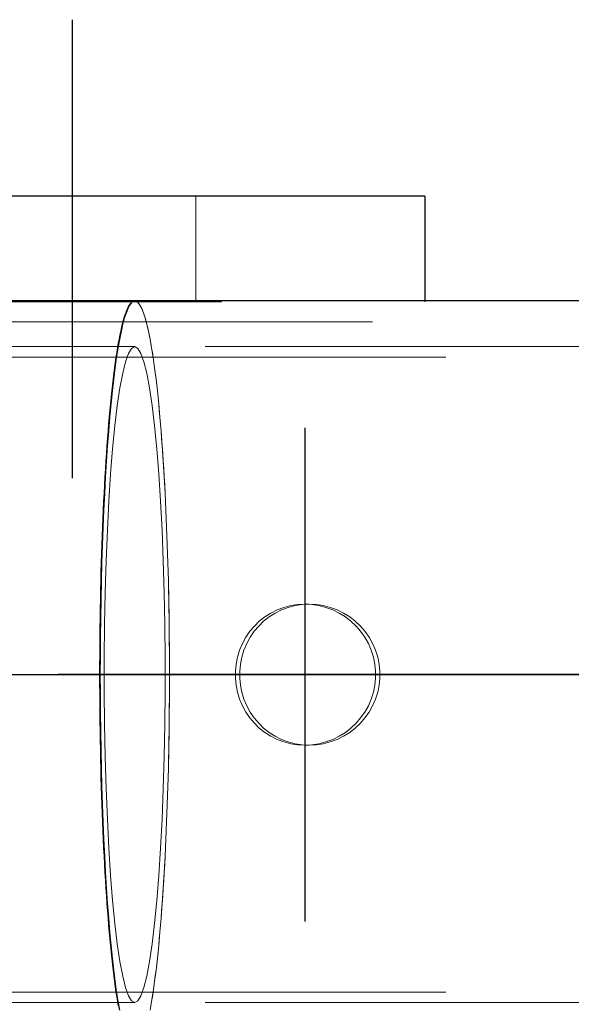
# Model space of a CAD drawing. Header units: millimetres. Extents: x -851 to 2, y 9346 to 10016.
# Tile 82 of 256: x -782.02 to -780.45, y 9574.86 to 9577.65. Entities that reach past the tile are written whole.
import ezdxf

# ---------------------------------------------------------------- set-up
doc = ezdxf.new("R2010")
doc.units = ezdxf.units.MM
doc.header["$LTSCALE"] = 10
doc.linetypes.add('HIDDEN', pattern=[0.375, 0.25, -0.125])
doc.linetypes.add('MITTE', pattern=[2, 1.25, -0.25, 0.25, -0.25])
for name, color, linetype, lineweight in [('PS_Hidden', 2, 'HIDDEN', 9), ('PS_Shape', 161, 'Continuous', 30), ('PS_SOLID', 7, 'Continuous', 30)]:
    doc.layers.add(name, color=color, linetype=linetype, lineweight=lineweight)
doc.layers.add('PS_Mid', color=5, linetype='MITTE')

# ---------------------------------------------------------------- blocks, each defined once
blk = doc.blocks.new('*X706')
at = {"layer": 'PS_Hidden', "color": 2, "linetype": 'HIDDEN'}
for p, q in [((-781.5184, 9577.1476), (-781.5184, 9576.8476)), ((-783.9456, 9576.8476), (-780.8684, 9576.8476)), ((-781.6917, 9576.8504), (-781.6867, 9576.849)), ((-781.6892, 9576.85), (-781.6917, 9576.8504)), ((-781.6917, 9576.8504), (-781.6917, 9576.8504)), ((-781.6867, 9576.849), (-781.6892, 9576.85)), ((-781.6867, 9576.849), (-781.6817, 9576.8449)), ((-781.6842, 9576.8473), (-781.6867, 9576.849)), ((-781.6817, 9576.8449), (-781.6842, 9576.8473)), ((-781.6817, 9576.8449), (-781.6768, 9576.8381)), ((-781.6792, 9576.8419), (-781.6817, 9576.8449)), ((-781.6768, 9576.8381), (-781.6792, 9576.8419)), ((-781.6768, 9576.8381), (-781.6718, 9576.8287)), ((-781.6743, 9576.8337), (-781.6768, 9576.8381)), ((-781.6718, 9576.8287), (-781.6743, 9576.8337)), ((-781.6718, 9576.8287), (-781.667, 9576.8165)), ((-781.6694, 9576.8229), (-781.6718, 9576.8287)), ((-780.8684, 9576.8504), (-780.8684, 9576.8476)), ((-781.667, 9576.8165), (-781.6694, 9576.8229)), ((-781.667, 9576.8165), (-781.6622, 9576.8018)), ((-781.6646, 9576.8095), (-781.667, 9576.8165)), ((-781.6622, 9576.8018), (-781.6646, 9576.8095)), ((-781.6622, 9576.8018), (-781.6574, 9576.7844)), ((-781.6598, 9576.7934), (-781.6622, 9576.8018)), ((-783.5168, 9576.7904), (-774.1684, 9576.7904)), ((-781.6574, 9576.7844), (-781.6598, 9576.7934)), ((-781.6574, 9576.7844), (-781.6528, 9576.7645)), ((-781.6551, 9576.7747), (-781.6574, 9576.7844)), ((-781.6528, 9576.7645), (-781.6551, 9576.7747)), ((-781.6528, 9576.7645), (-781.6483, 9576.742)), ((-781.6505, 9576.7536), (-781.6528, 9576.7645)), ((-781.6483, 9576.742), (-781.6505, 9576.7536)), ((-781.6483, 9576.742), (-781.6438, 9576.7172)), ((-781.646, 9576.7299), (-781.6483, 9576.742)), ((-781.6917, 9576.7204), (-783.8684, 9576.7204)), ((-781.7005, 9576.7156), (-781.7091, 9576.7013)), ((-781.7005, 9576.7156), (-781.7091, 9576.7013)), ((-781.6917, 9576.7204), (-781.7005, 9576.7156)), ((-781.6917, 9576.7204), (-781.7005, 9576.7156)), ((-781.6829, 9576.7156), (-781.6917, 9576.7204)), ((-781.6829, 9576.7156), (-781.6917, 9576.7204)), ((-486.4917, 9576.7204), (-781.6917, 9576.7204)), ((-781.6743, 9576.7013), (-781.6829, 9576.7156)), ((-781.6743, 9576.7013), (-781.6829, 9576.7156)), ((-781.6438, 9576.7172), (-781.646, 9576.7299)), ((-781.6438, 9576.7172), (-781.6395, 9576.6899)), ((-781.6417, 9576.7038), (-781.6438, 9576.7172)), ((-783.3084, 9576.6904), (-774.1684, 9576.6904)), ((-781.7091, 9576.7013), (-781.7176, 9576.6777)), ((-781.7091, 9576.7013), (-781.7176, 9576.6777)), ((-781.6658, 9576.6777), (-781.6743, 9576.7013)), ((-781.6658, 9576.6777), (-781.6743, 9576.7013)), ((-781.6395, 9576.6899), (-781.6417, 9576.7038)), ((-781.6395, 9576.6899), (-781.6354, 9576.6604)), ((-781.6374, 9576.6754), (-781.6395, 9576.6899)), ((-781.7176, 9576.6777), (-781.7258, 9576.645)), ((-781.7176, 9576.6777), (-781.7258, 9576.645)), ((-781.6576, 9576.645), (-781.6658, 9576.6777)), ((-781.6576, 9576.645), (-781.6658, 9576.6777)), ((-781.6354, 9576.6604), (-781.6374, 9576.6754)), ((-781.6354, 9576.6604), (-781.6313, 9576.6286)), ((-781.6333, 9576.6448), (-781.6354, 9576.6604)), ((-781.7258, 9576.645), (-781.7337, 9576.6035)), ((-781.7258, 9576.645), (-781.7337, 9576.6035)), ((-781.6497, 9576.6035), (-781.6576, 9576.645)), ((-781.6497, 9576.6035), (-781.6576, 9576.645)), ((-781.6313, 9576.6286), (-781.6333, 9576.6448)), ((-781.7337, 9576.6035), (-781.7411, 9576.5537)), ((-781.7337, 9576.6035), (-781.7411, 9576.5537)), ((-781.6423, 9576.5537), (-781.6497, 9576.6035)), ((-781.6423, 9576.5537), (-781.6497, 9576.6035)), ((-781.6313, 9576.6286), (-781.6275, 9576.5947)), ((-781.6294, 9576.6119), (-781.6313, 9576.6286)), ((-781.6275, 9576.5947), (-781.6294, 9576.6119)), ((-781.6275, 9576.5947), (-781.6237, 9576.5586)), ((-781.6256, 9576.5769), (-781.6275, 9576.5947)), ((-781.6237, 9576.5586), (-781.6256, 9576.5769)), ((-781.7411, 9576.5537), (-781.7481, 9576.496)), ((-781.7411, 9576.5537), (-781.7481, 9576.496)), ((-781.6353, 9576.496), (-781.6423, 9576.5537)), ((-781.6353, 9576.496), (-781.6423, 9576.5537)), ((-781.6237, 9576.5586), (-781.6202, 9576.5207)), ((-781.622, 9576.5399), (-781.6237, 9576.5586)), ((-781.6202, 9576.5207), (-781.622, 9576.5399)), ((-781.6202, 9576.5207), (-781.6169, 9576.4808)), ((-781.6185, 9576.501), (-781.6202, 9576.5207)), ((-781.7481, 9576.496), (-781.7544, 9576.4311)), ((-781.7481, 9576.496), (-781.7544, 9576.4311)), ((-781.629, 9576.4311), (-781.6353, 9576.496)), ((-781.629, 9576.4311), (-781.6353, 9576.496)), ((-781.6169, 9576.4808), (-781.6185, 9576.501)), ((-781.6169, 9576.4808), (-781.6137, 9576.4392)), ((-781.6153, 9576.4602), (-781.6169, 9576.4808)), ((-781.6137, 9576.4392), (-781.6153, 9576.4602)), ((-781.6137, 9576.4392), (-781.6107, 9576.3959)), ((-781.6122, 9576.4178), (-781.6137, 9576.4392)), ((-781.7544, 9576.4311), (-781.7601, 9576.3596)), ((-781.7544, 9576.4311), (-781.7601, 9576.3596)), ((-781.6233, 9576.3596), (-781.629, 9576.4311)), ((-781.6233, 9576.3596), (-781.629, 9576.4311)), ((-781.6107, 9576.3959), (-781.6122, 9576.4178)), ((-781.6107, 9576.3959), (-781.608, 9576.3511)), ((-781.6093, 9576.3737), (-781.6107, 9576.3959)), ((-781.7601, 9576.3596), (-781.7651, 9576.2823)), ((-781.7601, 9576.3596), (-781.7651, 9576.2823)), ((-781.6183, 9576.2823), (-781.6233, 9576.3596)), ((-781.6183, 9576.2823), (-781.6233, 9576.3596)), ((-781.608, 9576.3511), (-781.6093, 9576.3737)), ((-781.608, 9576.3511), (-781.6055, 9576.3048)), ((-781.6067, 9576.3281), (-781.608, 9576.3511)), ((-781.6055, 9576.3048), (-781.6067, 9576.3281)), ((-781.6055, 9576.3048), (-781.6031, 9576.2572)), ((-781.6043, 9576.2811), (-781.6055, 9576.3048)), ((-781.7651, 9576.2823), (-781.7694, 9576.1999)), ((-781.7651, 9576.2823), (-781.7694, 9576.1999)), ((-781.614, 9576.1999), (-781.6183, 9576.2823)), ((-781.614, 9576.1999), (-781.6183, 9576.2823)), ((-781.6031, 9576.2572), (-781.6043, 9576.2811)), ((-781.6031, 9576.2572), (-781.6011, 9576.2084)), ((-781.6021, 9576.2329), (-781.6031, 9576.2572)), ((-781.6011, 9576.2084), (-781.6021, 9576.2329)), ((-781.7694, 9576.1999), (-781.7729, 9576.1134)), ((-781.7694, 9576.1999), (-781.7729, 9576.1134)), ((-781.6105, 9576.1134), (-781.614, 9576.1999)), ((-781.6105, 9576.1134), (-781.614, 9576.1999)), ((-781.6011, 9576.2084), (-781.5992, 9576.1585)), ((-781.6001, 9576.1836), (-781.6011, 9576.2084)), ((-781.5992, 9576.1585), (-781.6001, 9576.1836)), ((-781.5992, 9576.1585), (-781.5976, 9576.1077)), ((-781.5984, 9576.1332), (-781.5992, 9576.1585)), ((-781.5976, 9576.1077), (-781.5984, 9576.1332)), ((-781.7729, 9576.1134), (-781.7755, 9576.0235)), ((-781.7729, 9576.1134), (-781.7755, 9576.0235)), ((-781.6079, 9576.0235), (-781.6105, 9576.1134)), ((-781.6079, 9576.0235), (-781.6105, 9576.1134)), ((-781.5976, 9576.1077), (-781.5962, 9576.0561)), ((-781.5969, 9576.082), (-781.5976, 9576.1077)), ((-781.5962, 9576.0561), (-781.5969, 9576.082)), ((-781.5962, 9576.0561), (-781.5951, 9576.0037)), ((-781.5956, 9576.03), (-781.5962, 9576.0561)), ((-781.7755, 9576.0235), (-781.7772, 9575.9312)), ((-781.7755, 9576.0235), (-781.7772, 9575.9312)), ((-781.6062, 9575.9312), (-781.6079, 9576.0235)), ((-781.6062, 9575.9312), (-781.6079, 9576.0235)), ((-781.5951, 9576.0037), (-781.5956, 9576.03)), ((-781.5951, 9576.0037), (-781.5942, 9575.9509)), ((-781.5946, 9575.9774), (-781.5951, 9576.0037)), ((-781.2485, 9575.9863), (-781.2286, 9575.9894)), ((-781.2162, 9575.9894), (-781.2361, 9575.9863)), ((-781.2286, 9575.9894), (-781.2089, 9575.9904)), ((-781.1966, 9575.9904), (-781.2162, 9575.9894)), ((-781.2089, 9575.9904), (-781.1892, 9575.9894)), ((-781.2089, 9575.9904), (-781.2089, 9575.9904)), ((-781.1966, 9575.9904), (-781.2089, 9575.9904)), ((-781.1769, 9575.9894), (-781.1966, 9575.9904)), ((-781.1892, 9575.9894), (-781.1692, 9575.9863)), ((-781.1569, 9575.9863), (-781.1769, 9575.9894)), ((-781.5942, 9575.9509), (-781.5946, 9575.9774)), ((-781.3225, 9575.9541), (-781.3055, 9575.965)), ((-781.2932, 9575.965), (-781.3102, 9575.9541)), ((-781.3055, 9575.965), (-781.2873, 9575.9741)), ((-781.2749, 9575.9741), (-781.2932, 9575.965)), ((-781.2873, 9575.9741), (-781.2681, 9575.9812)), ((-781.2558, 9575.9812), (-781.2749, 9575.9741)), ((-781.2681, 9575.9812), (-781.2485, 9575.9863)), ((-781.2361, 9575.9863), (-781.2558, 9575.9812)), ((-781.1692, 9575.9863), (-781.1493, 9575.9812)), ((-781.137, 9575.9812), (-781.1569, 9575.9863)), ((-781.1493, 9575.9812), (-781.1299, 9575.9741)), ((-781.1176, 9575.9741), (-781.137, 9575.9812)), ((-781.1299, 9575.9741), (-781.1114, 9575.965)), ((-781.0991, 9575.965), (-781.1176, 9575.9741)), ((-781.1114, 9575.965), (-781.094, 9575.9541)), ((-781.0817, 9575.9541), (-781.0991, 9575.965)), ((-781.5942, 9575.9509), (-781.5936, 9575.8976)), ((-781.5939, 9575.9243), (-781.5942, 9575.9509)), ((-781.352, 9575.9283), (-781.3381, 9575.9418)), ((-781.3259, 9575.9418), (-781.3398, 9575.9283)), ((-781.3381, 9575.9418), (-781.3225, 9575.9541)), ((-781.3102, 9575.9541), (-781.3259, 9575.9418)), ((-781.094, 9575.9541), (-781.078, 9575.9418)), ((-781.0658, 9575.9418), (-781.0817, 9575.9541)), ((-781.078, 9575.9418), (-781.0637, 9575.9283)), ((-781.0514, 9575.9283), (-781.0658, 9575.9418)), ((-781.7772, 9575.9312), (-781.7781, 9575.8375)), ((-781.7772, 9575.9312), (-781.7781, 9575.8375)), ((-781.6053, 9575.8375), (-781.6062, 9575.9312)), ((-781.6053, 9575.8375), (-781.6062, 9575.9312)), ((-781.5936, 9575.8976), (-781.5939, 9575.9243)), ((-781.3761, 9575.8967), (-781.3647, 9575.9133)), ((-781.3647, 9575.9133), (-781.352, 9575.9283)), ((-781.3525, 9575.9132), (-781.3639, 9575.8966)), ((-781.3398, 9575.9283), (-781.3525, 9575.9132)), ((-781.0637, 9575.9283), (-781.0506, 9575.9133)), ((-781.0384, 9575.9132), (-781.0514, 9575.9283)), ((-781.0506, 9575.9133), (-781.0388, 9575.8967)), ((-781.0267, 9575.8966), (-781.0384, 9575.9132)), ((-781.5936, 9575.8976), (-781.5932, 9575.8441)), ((-781.5933, 9575.8709), (-781.5936, 9575.8976)), ((-781.3939, 9575.8598), (-781.3859, 9575.8788)), ((-781.3859, 9575.8788), (-781.3761, 9575.8967)), ((-781.3738, 9575.8787), (-781.3818, 9575.8598)), ((-781.3639, 9575.8966), (-781.3738, 9575.8787)), ((-781.0388, 9575.8967), (-781.0287, 9575.8788)), ((-781.0287, 9575.8788), (-781.0204, 9575.8598)), ((-781.0165, 9575.8787), (-781.0267, 9575.8966)), ((-781.0083, 9575.8598), (-781.0165, 9575.8787)), ((-781.5932, 9575.8441), (-781.5933, 9575.8709)), ((-781.3998, 9575.8401), (-781.3939, 9575.8598)), ((-781.3818, 9575.8598), (-781.3877, 9575.8401)), ((-781.0204, 9575.8598), (-781.0142, 9575.8401)), ((-781.0021, 9575.8401), (-781.0083, 9575.8598)), ((-781.7781, 9575.8375), (-781.7781, 9575.7433)), ((-781.7781, 9575.8375), (-781.7781, 9575.7433)), ((-781.6053, 9575.7433), (-781.6053, 9575.8375)), ((-781.6053, 9575.7433), (-781.6053, 9575.8375)), ((-781.5932, 9575.8441), (-781.5931, 9575.7904)), ((-781.5931, 9575.8172), (-781.5932, 9575.8441)), ((-781.4058, 9575.8002), (-781.4038, 9575.8201)), ((-781.4038, 9575.8201), (-781.3998, 9575.8401)), ((-781.3917, 9575.8201), (-781.3937, 9575.8002)), ((-781.3877, 9575.8401), (-781.3917, 9575.8201)), ((-781.0142, 9575.8401), (-781.0101, 9575.8201)), ((-781.0101, 9575.8201), (-781.008, 9575.8002)), ((-780.998, 9575.8201), (-781.0021, 9575.8401)), ((-780.9959, 9575.8002), (-780.998, 9575.8201)), ((-781.5931, 9575.7904), (-781.5931, 9575.8172)), ((-781.4058, 9575.7805), (-781.4058, 9575.8002)), ((-781.3937, 9575.8002), (-781.3937, 9575.7805)), ((-781.008, 9575.8002), (-781.008, 9575.7805)), ((-780.9959, 9575.7805), (-780.9959, 9575.8002)), ((-781.5931, 9575.7904), (-781.5932, 9575.7367)), ((-781.5931, 9575.7635), (-781.5931, 9575.7904)), ((-781.5931, 9575.7904), (-781.5931, 9575.7904)), ((-781.4038, 9575.7606), (-781.4058, 9575.7805)), ((-781.3937, 9575.7805), (-781.3917, 9575.7606)), ((-781.008, 9575.7805), (-781.0101, 9575.7606)), ((-780.998, 9575.7606), (-780.9959, 9575.7805)), ((-781.7781, 9575.7433), (-781.7772, 9575.6495)), ((-781.7781, 9575.7433), (-781.7772, 9575.6495)), ((-781.6062, 9575.6495), (-781.6053, 9575.7433)), ((-781.6062, 9575.6495), (-781.6053, 9575.7433)), ((-781.5932, 9575.7367), (-781.5936, 9575.6831)), ((-781.5933, 9575.7099), (-781.5932, 9575.7367)), ((-781.5932, 9575.7367), (-781.5931, 9575.7635)), ((-781.3998, 9575.7406), (-781.4038, 9575.7606)), ((-781.3939, 9575.7209), (-781.3998, 9575.7406)), ((-781.3917, 9575.7606), (-781.3877, 9575.7406)), ((-781.3877, 9575.7406), (-781.3818, 9575.721)), ((-781.0142, 9575.7406), (-781.0204, 9575.7209)), ((-781.0101, 9575.7606), (-781.0142, 9575.7406)), ((-781.0083, 9575.721), (-781.0021, 9575.7406)), ((-781.0021, 9575.7406), (-780.998, 9575.7606)), ((-781.5936, 9575.6831), (-781.5933, 9575.7099)), ((-781.3859, 9575.702), (-781.3939, 9575.7209)), ((-781.3818, 9575.721), (-781.3738, 9575.702)), ((-781.0204, 9575.7209), (-781.0287, 9575.702)), ((-781.0165, 9575.702), (-781.0083, 9575.721)), ((-781.5936, 9575.6831), (-781.5942, 9575.6299)), ((-781.5939, 9575.6564), (-781.5936, 9575.6831)), ((-781.3761, 9575.6841), (-781.3859, 9575.702)), ((-781.3647, 9575.6675), (-781.3761, 9575.6841)), ((-781.3738, 9575.702), (-781.3639, 9575.6841)), ((-781.3639, 9575.6841), (-781.3525, 9575.6675)), ((-781.0388, 9575.6841), (-781.0506, 9575.6675)), ((-781.0287, 9575.702), (-781.0388, 9575.6841)), ((-781.0384, 9575.6675), (-781.0267, 9575.6841)), ((-781.0267, 9575.6841), (-781.0165, 9575.702)), ((-781.5942, 9575.6299), (-781.5939, 9575.6564)), ((-781.352, 9575.6524), (-781.3647, 9575.6675)), ((-781.3525, 9575.6675), (-781.3398, 9575.6524)), ((-781.3381, 9575.6389), (-781.352, 9575.6524)), ((-781.3398, 9575.6524), (-781.3259, 9575.6389)), ((-781.0637, 9575.6524), (-781.078, 9575.6389)), ((-781.0658, 9575.6389), (-781.0514, 9575.6524)), ((-781.0506, 9575.6675), (-781.0637, 9575.6524)), ((-781.0514, 9575.6524), (-781.0384, 9575.6675)), ((-781.7772, 9575.6495), (-781.7755, 9575.5573)), ((-781.7772, 9575.6495), (-781.7755, 9575.5573)), ((-781.6079, 9575.5573), (-781.6062, 9575.6495)), ((-781.6079, 9575.5573), (-781.6062, 9575.6495)), ((-781.5942, 9575.6299), (-781.5951, 9575.577)), ((-781.5946, 9575.6034), (-781.5942, 9575.6299)), ((-781.3225, 9575.6266), (-781.3381, 9575.6389)), ((-781.3259, 9575.6389), (-781.3102, 9575.6266)), ((-781.3055, 9575.6158), (-781.3225, 9575.6266)), ((-781.3102, 9575.6266), (-781.2932, 9575.6158)), ((-781.094, 9575.6266), (-781.1114, 9575.6158)), ((-781.0991, 9575.6158), (-781.0817, 9575.6266)), ((-781.078, 9575.6389), (-781.094, 9575.6266)), ((-781.0817, 9575.6266), (-781.0658, 9575.6389)), ((-781.5951, 9575.577), (-781.5946, 9575.6034)), ((-781.2873, 9575.6066), (-781.3055, 9575.6158)), ((-781.2932, 9575.6158), (-781.2749, 9575.6066)), ((-781.2681, 9575.5995), (-781.2873, 9575.6066)), ((-781.2749, 9575.6066), (-781.2558, 9575.5995)), ((-781.2485, 9575.5944), (-781.2681, 9575.5995)), ((-781.2558, 9575.5995), (-781.2361, 9575.5944)), ((-781.1493, 9575.5995), (-781.1692, 9575.5944)), ((-781.1569, 9575.5944), (-781.137, 9575.5995)), ((-781.1299, 9575.6066), (-781.1493, 9575.5995)), ((-781.137, 9575.5995), (-781.1176, 9575.6066)), ((-781.1114, 9575.6158), (-781.1299, 9575.6066)), ((-781.1176, 9575.6066), (-781.0991, 9575.6158)), ((-781.5951, 9575.577), (-781.5962, 9575.5247)), ((-781.5956, 9575.5508), (-781.5951, 9575.577)), ((-781.2286, 9575.5914), (-781.2485, 9575.5944)), ((-781.2361, 9575.5944), (-781.2162, 9575.5914)), ((-781.2089, 9575.5904), (-781.2286, 9575.5914)), ((-781.2162, 9575.5914), (-781.1966, 9575.5904)), ((-781.1892, 9575.5914), (-781.2089, 9575.5904)), ((-781.1966, 9575.5904), (-781.2089, 9575.5904)), ((-781.1966, 9575.5904), (-781.1769, 9575.5914)), ((-781.1692, 9575.5944), (-781.1892, 9575.5914)), ((-781.1769, 9575.5914), (-781.1569, 9575.5944)), ((-781.7755, 9575.5573), (-781.7729, 9575.4674)), ((-781.7755, 9575.5573), (-781.7729, 9575.4674)), ((-781.6105, 9575.4674), (-781.6079, 9575.5573)), ((-781.6105, 9575.4674), (-781.6079, 9575.5573)), ((-781.5962, 9575.5247), (-781.5956, 9575.5508)), ((-781.5962, 9575.5247), (-781.5976, 9575.473)), ((-781.5969, 9575.4988), (-781.5962, 9575.5247)), ((-781.5976, 9575.473), (-781.5969, 9575.4988)), ((-781.7729, 9575.4674), (-781.7694, 9575.3808)), ((-781.7729, 9575.4674), (-781.7694, 9575.3808)), ((-781.614, 9575.3808), (-781.6105, 9575.4674)), ((-781.614, 9575.3808), (-781.6105, 9575.4674)), ((-781.5976, 9575.473), (-781.5992, 9575.4222)), ((-781.5984, 9575.4475), (-781.5976, 9575.473)), ((-781.5992, 9575.4222), (-781.5984, 9575.4475)), ((-781.5992, 9575.4222), (-781.6011, 9575.3723)), ((-781.6001, 9575.3972), (-781.5992, 9575.4222)), ((-781.7694, 9575.3808), (-781.7651, 9575.2984)), ((-781.7694, 9575.3808), (-781.7651, 9575.2984)), ((-781.6183, 9575.2984), (-781.614, 9575.3808)), ((-781.6183, 9575.2984), (-781.614, 9575.3808)), ((-781.6011, 9575.3723), (-781.6001, 9575.3972)), ((-781.6011, 9575.3723), (-781.6031, 9575.3235)), ((-781.6031, 9575.3235), (-781.6021, 9575.3478)), ((-781.6021, 9575.3478), (-781.6011, 9575.3723)), ((-781.6031, 9575.3235), (-781.6055, 9575.2759)), ((-781.6043, 9575.2996), (-781.6031, 9575.3235)), ((-781.7651, 9575.2984), (-781.7601, 9575.2211)), ((-781.7651, 9575.2984), (-781.7601, 9575.2211)), ((-781.6233, 9575.2211), (-781.6183, 9575.2984)), ((-781.6233, 9575.2211), (-781.6183, 9575.2984)), ((-781.6055, 9575.2759), (-781.6043, 9575.2996)), ((-781.6055, 9575.2759), (-781.608, 9575.2297)), ((-781.6067, 9575.2526), (-781.6055, 9575.2759)), ((-781.608, 9575.2297), (-781.6067, 9575.2526)), ((-781.7601, 9575.2211), (-781.7544, 9575.1496)), ((-781.7601, 9575.2211), (-781.7544, 9575.1496)), ((-781.629, 9575.1496), (-781.6233, 9575.2211)), ((-781.629, 9575.1496), (-781.6233, 9575.2211)), ((-781.608, 9575.2297), (-781.6107, 9575.1848)), ((-781.6107, 9575.1848), (-781.6093, 9575.2071)), ((-781.6093, 9575.2071), (-781.608, 9575.2297)), ((-781.6107, 9575.1848), (-781.6137, 9575.1415)), ((-781.6122, 9575.163), (-781.6107, 9575.1848)), ((-781.7544, 9575.1496), (-781.7481, 9575.0847)), ((-781.7544, 9575.1496), (-781.7481, 9575.0847)), ((-781.6353, 9575.0847), (-781.629, 9575.1496)), ((-781.6353, 9575.0847), (-781.629, 9575.1496)), ((-781.6137, 9575.1415), (-781.6122, 9575.163)), ((-781.6137, 9575.1415), (-781.6169, 9575.0999)), ((-781.6153, 9575.1205), (-781.6137, 9575.1415)), ((-781.6169, 9575.0999), (-781.6202, 9575.0601)), ((-781.6185, 9575.0798), (-781.6169, 9575.0999)), ((-781.6169, 9575.0999), (-781.6153, 9575.1205)), ((-781.7481, 9575.0847), (-781.7411, 9575.0271)), ((-781.7481, 9575.0847), (-781.7411, 9575.0271)), ((-781.6423, 9575.0271), (-781.6353, 9575.0847)), ((-781.6423, 9575.0271), (-781.6353, 9575.0847)), ((-781.6202, 9575.0601), (-781.6185, 9575.0798)), ((-781.6202, 9575.0601), (-781.6237, 9575.0221)), ((-781.6237, 9575.0221), (-781.622, 9575.0408)), ((-781.622, 9575.0408), (-781.6202, 9575.0601)), ((-781.7411, 9575.0271), (-781.7337, 9574.9772)), ((-781.7411, 9575.0271), (-781.7337, 9574.9772)), ((-781.6497, 9574.9772), (-781.6423, 9575.0271)), ((-781.6497, 9574.9772), (-781.6423, 9575.0271)), ((-781.6237, 9575.0221), (-781.6275, 9574.9861)), ((-781.6256, 9575.0038), (-781.6237, 9575.0221)), ((-781.6275, 9574.9861), (-781.6313, 9574.9521)), ((-781.6294, 9574.9689), (-781.6275, 9574.9861)), ((-781.6275, 9574.9861), (-781.6256, 9575.0038)), ((-781.7337, 9574.9772), (-781.7258, 9574.9357)), ((-781.7337, 9574.9772), (-781.7258, 9574.9357)), ((-781.6576, 9574.9357), (-781.6497, 9574.9772)), ((-781.6576, 9574.9357), (-781.6497, 9574.9772)), ((-781.6313, 9574.9521), (-781.6294, 9574.9689)), ((-781.7258, 9574.9357), (-781.7176, 9574.903)), ((-781.7258, 9574.9357), (-781.7176, 9574.903)), ((-781.6658, 9574.903), (-781.6576, 9574.9357)), ((-781.6658, 9574.903), (-781.6576, 9574.9357)), ((-781.6313, 9574.9521), (-781.6354, 9574.9204)), ((-781.6354, 9574.9204), (-781.6333, 9574.936)), ((-781.6333, 9574.936), (-781.6313, 9574.9521)), ((-781.7176, 9574.903), (-781.7091, 9574.8794)), ((-781.7176, 9574.903), (-781.7091, 9574.8794)), ((-781.6743, 9574.8794), (-781.6658, 9574.903)), ((-781.6743, 9574.8794), (-781.6658, 9574.903)), ((-781.6354, 9574.9204), (-781.6395, 9574.8908)), ((-781.6395, 9574.8908), (-781.6374, 9574.9053)), ((-781.6374, 9574.9053), (-781.6354, 9574.9204)), ((-783.3084, 9574.8904), (-774.1684, 9574.8904)), ((-781.7091, 9574.8794), (-781.7005, 9574.8651)), ((-781.7091, 9574.8794), (-781.7005, 9574.8651)), ((-781.6829, 9574.8651), (-781.6743, 9574.8794)), ((-781.6829, 9574.8651), (-781.6743, 9574.8794)), ((-781.6395, 9574.8908), (-781.6438, 9574.8636)), ((-781.6438, 9574.8636), (-781.6417, 9574.8769)), ((-781.6417, 9574.8769), (-781.6395, 9574.8908)), ((-783.8684, 9574.8604), (-781.6917, 9574.8604)), ((-781.7005, 9574.8651), (-781.6917, 9574.8604)), ((-781.7005, 9574.8651), (-781.6917, 9574.8604)), ((-781.6917, 9574.8604), (-781.6829, 9574.8651)), ((-781.6917, 9574.8604), (-781.6829, 9574.8651)), ((-486.4917, 9574.8604), (-781.6917, 9574.8604)), ((-781.6438, 9574.8636), (-781.6483, 9574.8387)), ((-781.646, 9574.8508), (-781.6438, 9574.8636))]:
    blk.add_line(p, q, dxfattribs=at)
at = {"layer": 'PS_Mid', "color": 5, "linetype": 'MITTE'}
for p, q in [((-781.8684, 9576.3476), (-781.8684, 9577.6476)), ((-781.8684, 9576.3476), (-781.8684, 9577.6476)), ((-781.2091, 9576.4904), (-781.2091, 9575.0904)), ((-786.0525, 9575.7904), (-731.6843, 9575.7904)), ((-484.0025, 9575.7904), (-784.1809, 9575.7904)), ((-780.5091, 9575.7904), (-781.9091, 9575.7904))]:
    blk.add_line(p, q, dxfattribs=at)
at = {"layer": 'PS_SOLID', "color": 7, "linetype": 'Continuous'}
for p, q in [((-780.8684, 9577.1476), (-784.8684, 9577.1476)), ((-780.8684, 9577.1476), (-780.8684, 9576.8504)), ((-781.6917, 9576.8504), (-783.8684, 9576.8504)), ((-781.7116, 9576.8287), (-781.7164, 9576.8165)), ((-781.714, 9576.8229), (-781.7116, 9576.8287)), ((-781.7066, 9576.8381), (-781.7116, 9576.8287)), ((-781.7116, 9576.8287), (-781.7091, 9576.8337)), ((-781.7091, 9576.8337), (-781.7066, 9576.8381)), ((-781.7017, 9576.8449), (-781.7066, 9576.8381)), ((-781.7066, 9576.8381), (-781.7042, 9576.8419)), ((-781.7042, 9576.8419), (-781.7017, 9576.8449)), ((-781.6967, 9576.849), (-781.7017, 9576.8449)), ((-781.7017, 9576.8449), (-781.6992, 9576.8473)), ((-781.6992, 9576.8473), (-781.6967, 9576.849)), ((-781.6917, 9576.8504), (-781.6967, 9576.849)), ((-781.6967, 9576.849), (-781.6942, 9576.85)), ((-781.6942, 9576.85), (-781.6917, 9576.8504)), ((-781.6917, 9576.8504), (-781.6917, 9576.8504)), ((-486.4917, 9576.8504), (-781.6917, 9576.8504)), ((-781.7212, 9576.8018), (-781.726, 9576.7844)), ((-781.7236, 9576.7934), (-781.7212, 9576.8018)), ((-781.7164, 9576.8165), (-781.7212, 9576.8018)), ((-781.7212, 9576.8018), (-781.7188, 9576.8095)), ((-781.7188, 9576.8095), (-781.7164, 9576.8165)), ((-781.7164, 9576.8165), (-781.714, 9576.8229)), ((-781.726, 9576.7844), (-781.7306, 9576.7645)), ((-781.7306, 9576.7645), (-781.7283, 9576.7747)), ((-781.7283, 9576.7747), (-781.726, 9576.7844)), ((-781.726, 9576.7844), (-781.7236, 9576.7934)), ((-781.7351, 9576.742), (-781.7396, 9576.7172)), ((-781.7374, 9576.7299), (-781.7351, 9576.742)), ((-781.7306, 9576.7645), (-781.7351, 9576.742)), ((-781.7351, 9576.742), (-781.7329, 9576.7536)), ((-781.7329, 9576.7536), (-781.7306, 9576.7645)), ((-781.7396, 9576.7172), (-781.7439, 9576.6899)), ((-781.7417, 9576.7038), (-781.7396, 9576.7172)), ((-781.7396, 9576.7172), (-781.7374, 9576.7299)), ((-781.7439, 9576.6899), (-781.748, 9576.6604)), ((-781.746, 9576.6754), (-781.7439, 9576.6899)), ((-781.7439, 9576.6899), (-781.7417, 9576.7038)), ((-781.748, 9576.6604), (-781.7521, 9576.6286)), ((-781.7501, 9576.6448), (-781.748, 9576.6604)), ((-781.748, 9576.6604), (-781.746, 9576.6754)), ((-781.7521, 9576.6286), (-781.7501, 9576.6448)), ((-781.7521, 9576.6286), (-781.7559, 9576.5947)), ((-781.7559, 9576.5947), (-781.754, 9576.6119)), ((-781.754, 9576.6119), (-781.7521, 9576.6286)), ((-781.7559, 9576.5947), (-781.7597, 9576.5586)), ((-781.7597, 9576.5586), (-781.7578, 9576.5769)), ((-781.7578, 9576.5769), (-781.7559, 9576.5947)), ((-781.7597, 9576.5586), (-781.7632, 9576.5207)), ((-781.7614, 9576.5399), (-781.7597, 9576.5586)), ((-781.7632, 9576.5207), (-781.7665, 9576.4808)), ((-781.7649, 9576.501), (-781.7632, 9576.5207)), ((-781.7632, 9576.5207), (-781.7614, 9576.5399)), ((-781.7665, 9576.4808), (-781.7649, 9576.501)), ((-781.7665, 9576.4808), (-781.7697, 9576.4392)), ((-781.7681, 9576.4602), (-781.7665, 9576.4808)), ((-781.7697, 9576.4392), (-781.7727, 9576.3959)), ((-781.7712, 9576.4178), (-781.7697, 9576.4392)), ((-781.7697, 9576.4392), (-781.7681, 9576.4602)), ((-781.7727, 9576.3959), (-781.7712, 9576.4178)), ((-781.7727, 9576.3959), (-781.7754, 9576.3511)), ((-781.7741, 9576.3737), (-781.7727, 9576.3959)), ((-781.7754, 9576.3511), (-781.7779, 9576.3048)), ((-781.7767, 9576.3281), (-781.7754, 9576.3511)), ((-781.7754, 9576.3511), (-781.7741, 9576.3737)), ((-781.7779, 9576.3048), (-781.7767, 9576.3281)), ((-781.7779, 9576.3048), (-781.7803, 9576.2572)), ((-781.7791, 9576.2811), (-781.7779, 9576.3048)), ((-781.7803, 9576.2572), (-781.7791, 9576.2811)), ((-781.7803, 9576.2572), (-781.7823, 9576.2084)), ((-781.7813, 9576.2329), (-781.7803, 9576.2572)), ((-781.7823, 9576.2084), (-781.7813, 9576.2329)), ((-781.7823, 9576.2084), (-781.7842, 9576.1585)), ((-781.7842, 9576.1585), (-781.7833, 9576.1836)), ((-781.7833, 9576.1836), (-781.7823, 9576.2084)), ((-781.7842, 9576.1585), (-781.7858, 9576.1077)), ((-781.785, 9576.1332), (-781.7842, 9576.1585)), ((-781.7858, 9576.1077), (-781.785, 9576.1332)), ((-781.7858, 9576.1077), (-781.7872, 9576.0561)), ((-781.7865, 9576.082), (-781.7858, 9576.1077)), ((-781.7872, 9576.0561), (-781.7865, 9576.082)), ((-781.7872, 9576.0561), (-781.7883, 9576.0037)), ((-781.7878, 9576.03), (-781.7872, 9576.0561)), ((-781.7883, 9576.0037), (-781.7878, 9576.03)), ((-781.7883, 9576.0037), (-781.7892, 9575.9509)), ((-781.7888, 9575.9774), (-781.7883, 9576.0037)), ((-781.7892, 9575.9509), (-781.7888, 9575.9774)), ((-781.7892, 9575.9509), (-781.7898, 9575.8976)), ((-781.7895, 9575.9243), (-781.7892, 9575.9509)), ((-781.7898, 9575.8976), (-781.7895, 9575.9243)), ((-781.7898, 9575.8976), (-781.7902, 9575.8441)), ((-781.79, 9575.8709), (-781.7898, 9575.8976)), ((-781.7902, 9575.8441), (-781.79, 9575.8709)), ((-781.7903, 9575.8172), (-781.7902, 9575.8441)), ((-781.7902, 9575.8441), (-781.7903, 9575.7904)), ((-781.7903, 9575.7904), (-781.7903, 9575.8172)), ((-781.7903, 9575.7635), (-781.7903, 9575.7904)), ((-781.7903, 9575.7904), (-781.7902, 9575.7367)), ((-781.7902, 9575.7367), (-781.7903, 9575.7635)), ((-781.79, 9575.7099), (-781.7902, 9575.7367)), ((-781.7902, 9575.7367), (-781.7898, 9575.6831)), ((-781.7898, 9575.6831), (-781.79, 9575.7099)), ((-781.7895, 9575.6564), (-781.7898, 9575.6831)), ((-781.7898, 9575.6831), (-781.7892, 9575.6299)), ((-781.7892, 9575.6299), (-781.7895, 9575.6564)), ((-781.7888, 9575.6034), (-781.7892, 9575.6299)), ((-781.7892, 9575.6299), (-781.7883, 9575.577)), ((-781.7883, 9575.577), (-781.7888, 9575.6034)), ((-781.7878, 9575.5508), (-781.7883, 9575.577)), ((-781.7883, 9575.577), (-781.7872, 9575.5247)), ((-781.7872, 9575.5247), (-781.7878, 9575.5508)), ((-781.7865, 9575.4988), (-781.7872, 9575.5247)), ((-781.7872, 9575.5247), (-781.7858, 9575.473)), ((-781.7858, 9575.473), (-781.7865, 9575.4988)), ((-781.785, 9575.4475), (-781.7858, 9575.473)), ((-781.7858, 9575.473), (-781.7842, 9575.4222)), ((-781.7842, 9575.4222), (-781.785, 9575.4475)), ((-781.7833, 9575.3972), (-781.7842, 9575.4222)), ((-781.7842, 9575.4222), (-781.7823, 9575.3723)), ((-781.7823, 9575.3723), (-781.7833, 9575.3972)), ((-781.7813, 9575.3478), (-781.7823, 9575.3723)), ((-781.7823, 9575.3723), (-781.7803, 9575.3235)), ((-781.7803, 9575.3235), (-781.7813, 9575.3478)), ((-781.7791, 9575.2996), (-781.7803, 9575.3235)), ((-781.7803, 9575.3235), (-781.7779, 9575.2759)), ((-781.7779, 9575.2759), (-781.7791, 9575.2996)), ((-781.7767, 9575.2526), (-781.7779, 9575.2759)), ((-781.7779, 9575.2759), (-781.7754, 9575.2297)), ((-781.7754, 9575.2297), (-781.7767, 9575.2526)), ((-781.7741, 9575.2071), (-781.7754, 9575.2297)), ((-781.7754, 9575.2297), (-781.7727, 9575.1848)), ((-781.7727, 9575.1848), (-781.7741, 9575.2071)), ((-781.7712, 9575.163), (-781.7727, 9575.1848)), ((-781.7727, 9575.1848), (-781.7697, 9575.1415)), ((-781.7697, 9575.1415), (-781.7712, 9575.163)), ((-781.7681, 9575.1205), (-781.7697, 9575.1415)), ((-781.7697, 9575.1415), (-781.7665, 9575.0999)), ((-781.7665, 9575.0999), (-781.7681, 9575.1205)), ((-781.7649, 9575.0798), (-781.7665, 9575.0999)), ((-781.7665, 9575.0999), (-781.7632, 9575.0601)), ((-781.7632, 9575.0601), (-781.7649, 9575.0798)), ((-781.7614, 9575.0408), (-781.7632, 9575.0601)), ((-781.7632, 9575.0601), (-781.7597, 9575.0221)), ((-781.7597, 9575.0221), (-781.7614, 9575.0408)), ((-781.7578, 9575.0038), (-781.7597, 9575.0221)), ((-781.7597, 9575.0221), (-781.7559, 9574.9861)), ((-781.7559, 9574.9861), (-781.7578, 9575.0038)), ((-781.754, 9574.9689), (-781.7559, 9574.9861)), ((-781.7559, 9574.9861), (-781.7521, 9574.9521)), ((-781.7521, 9574.9521), (-781.754, 9574.9689)), ((-781.7501, 9574.936), (-781.7521, 9574.9521)), ((-781.7521, 9574.9521), (-781.748, 9574.9204)), ((-781.748, 9574.9204), (-781.7501, 9574.936)), ((-781.746, 9574.9053), (-781.748, 9574.9204)), ((-781.748, 9574.9204), (-781.7439, 9574.8908)), ((-781.7439, 9574.8908), (-781.746, 9574.9053)), ((-781.7417, 9574.8769), (-781.7439, 9574.8908)), ((-781.7439, 9574.8908), (-781.7396, 9574.8636)), ((-781.7396, 9574.8636), (-781.7417, 9574.8769)), ((-781.7374, 9574.8508), (-781.7396, 9574.8636)), ((-781.7396, 9574.8636), (-781.7351, 9574.8387))]:
    blk.add_line(p, q, dxfattribs=at)

msp = doc.modelspace()

# ---------------------------------------------------------------- block references
at = {"layer": 'PS_Shape', "color": 31}
msp.add_blockref('*X706', (0, 0), dxfattribs=at)

doc.saveas('drawing.dxf')
